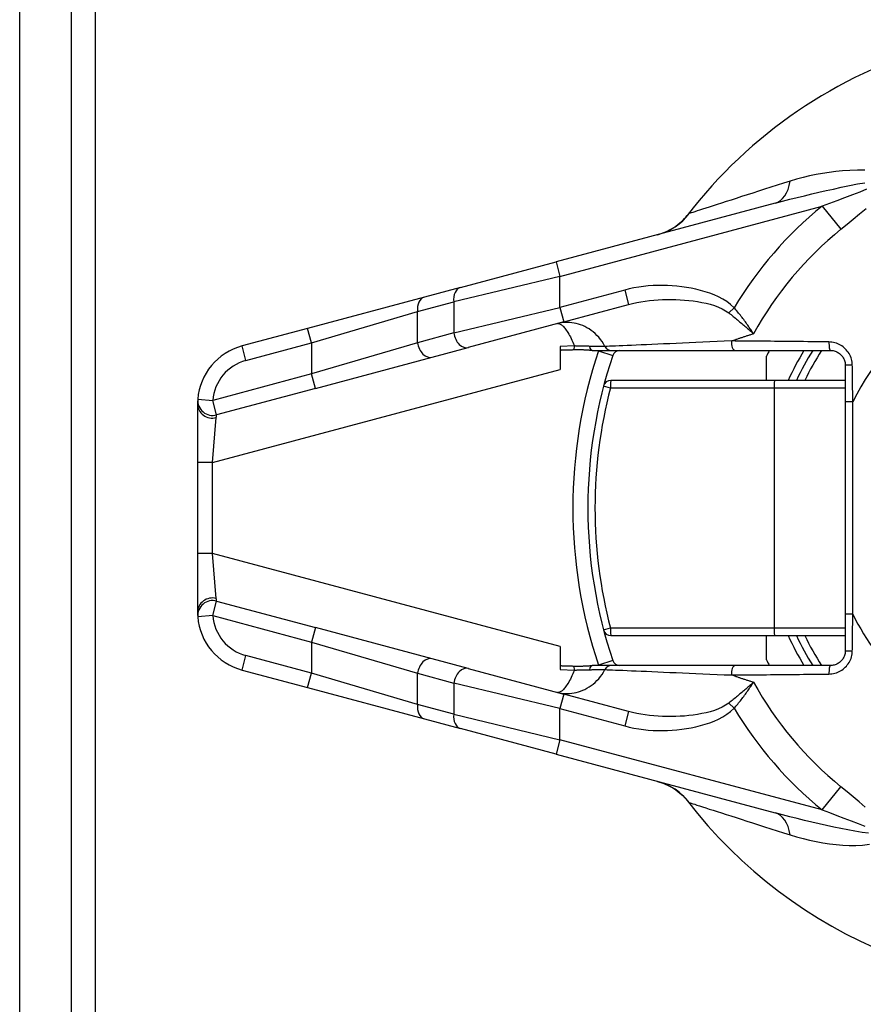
# Model space of a CAD drawing. Header units: inches. Extents: x 0.1 to 100, y -11 to 65.
# Tile 4 of 27: x 4.9 to 6.4, y 33.6 to 35.3. Entities that reach past the tile are written whole.
import ezdxf

# ---------------------------------------------------------------- set-up
doc = ezdxf.new("R2010")
doc.units = ezdxf.units.IN
doc.header["$LTSCALE"] = 6.002907
doc.header["$MEASUREMENT"] = 0
doc.layers.add('Visible Edges(ANSI)', color=7, linetype='Continuous', lineweight=25)
doc.layers.add('Visible Tangent Edges(ANSI)', color=7, linetype='Continuous', lineweight=25)

msp = doc.modelspace()

# ---------------------------------------------------------------- linework, layer by layer
at = {"layer": 'Visible Edges(ANSI)'}
for p, q in [((4.8909, 18.1476), (4.8909, 50.7583)), ((4.9825, 18.1476), (4.9825, 50.7583)), ((6.2259, 34.9917), (5.8387, 34.8879)), ((5.6699, 34.8427), (5.8387, 34.8879)), ((5.6699, 34.8427), (5.6059, 34.8256)), ((5.6059, 34.8256), (5.3996, 34.7703)), ((5.8524, 34.7818), (5.9667, 34.8124)), ((5.8524, 34.7818), (5.6836, 34.7366)), ((5.3996, 34.7703), (5.2839, 34.7393)), ((5.6197, 34.7194), (5.6836, 34.7366)), ((5.8458, 34.7384), (5.8458, 34.6976)), ((5.9023, 34.7315), (5.9365, 34.7315)), ((5.9365, 34.7315), (6.1555, 34.7315)), ((6.1555, 34.7315), (6.3232, 34.7315)), ((5.4133, 34.6641), (5.6197, 34.7194)), ((6.2105, 34.6784), (6.2105, 34.7212)), ((6.3497, 34.7049), (6.3497, 34.6407)), ((6.2248, 34.6784), (5.9355, 34.6784)), ((6.3497, 34.6784), (6.2248, 34.6784)), ((6.3497, 34.6407), (6.3497, 34.2653)), ((5.2052, 34.6368), (5.2052, 34.5331)), ((5.2052, 34.5331), (5.2052, 34.3728)), ((5.2052, 34.3728), (5.2052, 34.2691)), ((6.3497, 34.2653), (6.3497, 34.201)), ((5.6197, 34.1865), (5.4133, 34.2418)), ((5.9355, 34.2275), (6.2248, 34.2275)), ((6.2105, 34.1848), (6.2105, 34.2275)), ((6.2248, 34.2275), (6.3497, 34.2275)), ((5.8458, 34.2083), (5.8458, 34.1675)), ((5.6836, 34.1694), (5.6197, 34.1865)), ((5.6836, 34.1694), (5.8524, 34.1241)), ((5.9365, 34.1745), (5.9023, 34.1745)), ((6.1555, 34.1745), (5.9365, 34.1745)), ((6.3232, 34.1745), (6.1555, 34.1745)), ((5.2839, 34.1666), (5.3996, 34.1356)), ((5.3996, 34.1356), (5.6059, 34.0803)), ((5.9667, 34.0935), (5.8524, 34.1241)), ((5.6059, 34.0803), (5.6699, 34.0632)), ((5.8387, 34.018), (5.6699, 34.0632)), ((5.8387, 34.018), (6.2259, 33.9142))]:
    msp.add_line(p, q, dxfattribs=at)
at = {"layer": 'Visible Edges(ANSI)', "flags": 128}
for points in [[(6.0177, 34.9359), (6.0291, 34.9396), (6.0379, 34.9436), (6.0447, 34.9474), (6.0501, 34.9509), (6.0576, 34.9566), (6.0625, 34.9611), (6.0657, 34.9644), (6.068, 34.9669), (6.0705, 34.97)], [(5.8703, 34.7323), (5.8693, 34.7322), (5.8682, 34.7322), (5.8672, 34.7321), (5.8662, 34.7321), (5.8651, 34.7321), (5.8641, 34.732), (5.8631, 34.732), (5.8621, 34.7319), (5.861, 34.7319), (5.86, 34.7319), (5.859, 34.7318), (5.858, 34.7318), (5.8569, 34.7318), (5.8559, 34.7318), (5.8549, 34.7317), (5.8539, 34.7317), (5.8529, 34.7317), (5.8518, 34.7316), (5.8508, 34.7316), (5.8498, 34.7316), (5.8488, 34.7316), (5.8478, 34.7316), (5.8468, 34.7315), (5.8458, 34.7315)], [(5.9023, 34.7315), (5.9011, 34.7315), (5.8998, 34.7315), (5.8985, 34.7315), (5.8972, 34.7316), (5.8959, 34.7317), (5.8947, 34.7317), (5.8935, 34.7318), (5.8923, 34.7319), (5.891, 34.7319), (5.8897, 34.732), (5.8884, 34.7321), (5.887, 34.7322), (5.8856, 34.7322), (5.8842, 34.7323), (5.8828, 34.7324), (5.8814, 34.7324), (5.88, 34.7324), (5.8786, 34.7324), (5.8772, 34.7324), (5.8758, 34.7324), (5.8744, 34.7324), (5.8731, 34.7324), (5.8717, 34.7323), (5.8703, 34.7323)], [(6.3232, 34.7315), (6.3249, 34.7314), (6.3267, 34.7312), (6.3284, 34.731), (6.3301, 34.7306), (6.3317, 34.7301), (6.3333, 34.7295), (6.3349, 34.7288), (6.3364, 34.728), (6.3379, 34.7271), (6.3393, 34.7261), (6.3406, 34.725), (6.3419, 34.7238), (6.3431, 34.7225), (6.3442, 34.7212), (6.3452, 34.7198), (6.3461, 34.7183), (6.347, 34.7168), (6.3477, 34.7152), (6.3483, 34.7135), (6.3488, 34.7119), (6.3492, 34.7102), (6.3495, 34.7084), (6.3497, 34.7067), (6.3497, 34.7049)], [(5.2055, 34.6451), (5.2055, 34.645), (5.2055, 34.645), (5.2055, 34.6449), (5.2055, 34.6448), (5.2055, 34.6447), (5.2055, 34.6445), (5.2055, 34.6443), (5.2055, 34.6441), (5.2055, 34.6439), (5.2054, 34.6436), (5.2054, 34.6433), (5.2054, 34.643), (5.2054, 34.6426), (5.2054, 34.6422), (5.2053, 34.6418), (5.2053, 34.6413), (5.2053, 34.6409), (5.2053, 34.6403), (5.2053, 34.6398), (5.2052, 34.6393), (5.2052, 34.6387), (5.2052, 34.6381), (5.2052, 34.6374), (5.2052, 34.6368)], [(5.2052, 34.2691), (5.2052, 34.2685), (5.2052, 34.2678), (5.2052, 34.2672), (5.2052, 34.2667), (5.2053, 34.2661), (5.2053, 34.2656), (5.2053, 34.2651), (5.2053, 34.2646), (5.2053, 34.2642), (5.2053, 34.2637), (5.2054, 34.2633), (5.2054, 34.263), (5.2054, 34.2626), (5.2054, 34.2623), (5.2054, 34.2621), (5.2055, 34.2618), (5.2055, 34.2616), (5.2055, 34.2614), (5.2055, 34.2612), (5.2055, 34.2611), (5.2055, 34.261), (5.2055, 34.2609), (5.2055, 34.2609), (5.2055, 34.2609)], [(6.3497, 34.201), (6.3497, 34.1992), (6.3495, 34.1975), (6.3492, 34.1958), (6.3488, 34.194), (6.3483, 34.1924), (6.3477, 34.1907), (6.347, 34.1892), (6.3461, 34.1876), (6.3452, 34.1861), (6.3442, 34.1847), (6.3431, 34.1834), (6.3419, 34.1821), (6.3406, 34.181), (6.3393, 34.1799), (6.3379, 34.1789), (6.3364, 34.178), (6.3349, 34.1772), (6.3333, 34.1765), (6.3317, 34.1759), (6.33, 34.1754), (6.3284, 34.175), (6.3267, 34.1747), (6.3249, 34.1745), (6.3232, 34.1745)], [(5.8458, 34.1744), (5.8468, 34.1744), (5.8478, 34.1744), (5.8488, 34.1743), (5.8498, 34.1743), (5.8508, 34.1743), (5.8518, 34.1743), (5.8528, 34.1742), (5.8538, 34.1742), (5.8548, 34.1742), (5.8559, 34.1742), (5.8569, 34.1741), (5.8579, 34.1741), (5.8589, 34.1741), (5.86, 34.174), (5.861, 34.174), (5.862, 34.174), (5.863, 34.1739), (5.8641, 34.1739), (5.8651, 34.1739), (5.8661, 34.1738), (5.8672, 34.1738), (5.8682, 34.1737), (5.8692, 34.1737), (5.8703, 34.1736)], [(5.8703, 34.1736), (5.8717, 34.1736), (5.8731, 34.1735), (5.8745, 34.1735), (5.8759, 34.1735), (5.8773, 34.1735), (5.8788, 34.1735), (5.8802, 34.1735), (5.8816, 34.1735), (5.883, 34.1736), (5.8844, 34.1736), (5.8858, 34.1737), (5.8872, 34.1738), (5.8885, 34.1738), (5.8898, 34.1739), (5.8911, 34.174), (5.8924, 34.1741), (5.8937, 34.1741), (5.8949, 34.1742), (5.8962, 34.1743), (5.8974, 34.1743), (5.8987, 34.1744), (5.8999, 34.1744), (5.9011, 34.1744), (5.9023, 34.1745)], [(6.0177, 33.97), (6.0291, 33.9663), (6.0379, 33.9623), (6.0447, 33.9585), (6.0501, 33.9551), (6.0576, 33.9493), (6.0625, 33.9449), (6.0657, 33.9415), (6.068, 33.939), (6.0705, 33.9359)]]:
    msp.add_lwpolyline(points, dxfattribs=at)
at = {"layer": 'Visible Edges(ANSI)'}
for centre, radius, start, end in [((6.7436, 34.453), 0.8488, 106.1276, 142.4685), ((5.3113, 34.6368), 0.1061, 105, 175.5288), ((5.9513, 34.7182), 0.0133, 90, 161.4906), ((6.7436, 34.453), 0.5968, 152.1819, 153.2951), ((6.7436, 34.453), 0.5305, 148.3318, 154.8493), ((6.7436, 34.453), 0.8488, 161.4906, 198.5094), ((5.9355, 34.6652), 0.0133, 90, 165.2875), ((5.3113, 34.2691), 0.1061, 184.4712, 255), ((5.9355, 34.2408), 0.0133, 194.7125, 270), ((6.7436, 34.453), 0.5305, 205.1507, 211.6682), ((5.9513, 34.1877), 0.0133, 198.5094, 270), ((6.7436, 34.453), 0.5968, 206.7049, 207.8181), ((6.7436, 34.453), 0.8488, 217.5315, 339.6397)]:
    msp.add_arc(centre, radius, start, end, dxfattribs=at)
at = {"layer": 'Visible Tangent Edges(ANSI)'}
for p, q in [((5.0243, 50.7583), (5.0243, 18.1476)), ((5.8456, 34.8623), (6.3087, 34.9864)), ((6.3087, 34.9864), (6.3421, 34.9455)), ((5.8387, 34.8879), (5.8456, 34.8623)), ((5.8456, 34.8623), (5.658, 34.8171)), ((5.8456, 34.8074), (5.8456, 34.8623)), ((5.9599, 34.838), (5.8456, 34.8074)), ((5.9599, 34.838), (5.9667, 34.8124)), ((5.594, 34.8), (5.658, 34.8171)), ((5.658, 34.8171), (5.658, 34.7622)), ((5.4065, 34.7447), (5.594, 34.8)), ((5.594, 34.745), (5.594, 34.8)), ((5.658, 34.7622), (5.8456, 34.8074)), ((5.8456, 34.8074), (5.8524, 34.7818)), ((6.1533, 34.8068), (6.1439, 34.7976)), ((5.4065, 34.7447), (5.3996, 34.7703)), ((5.658, 34.7622), (5.594, 34.745)), ((5.2907, 34.7137), (5.4065, 34.7447)), ((5.594, 34.745), (5.4065, 34.6898)), ((5.4065, 34.7447), (5.4065, 34.6898)), ((6.1488, 34.7481), (6.1564, 34.7505)), ((5.2907, 34.7137), (5.2839, 34.7393)), ((5.8712, 34.7393), (5.8458, 34.7384)), ((5.9136, 34.7308), (5.9388, 34.7224)), ((5.2317, 34.5331), (5.8458, 34.6976)), ((5.4065, 34.6898), (5.232, 34.643)), ((5.4133, 34.6641), (5.4065, 34.6898)), ((5.4133, 34.6641), (5.2389, 34.6174)), ((5.9348, 34.6652), (6.2241, 34.6652)), ((6.2241, 34.6652), (6.3497, 34.6652)), ((6.2241, 34.6652), (6.2241, 34.2408)), ((5.2055, 34.6451), (5.232, 34.643)), ((5.2389, 34.6174), (5.232, 34.643)), ((6.363, 34.6407), (6.3497, 34.6407)), ((6.363, 34.2653), (6.363, 34.6407)), ((5.2317, 34.5331), (5.2382, 34.6126)), ((5.2317, 34.5331), (5.2052, 34.5331)), ((5.2317, 34.3728), (5.2317, 34.5331)), ((5.2317, 34.3728), (5.2052, 34.3728)), ((5.8458, 34.2083), (5.2317, 34.3728)), ((5.2382, 34.2933), (5.2317, 34.3728)), ((5.232, 34.2629), (5.2389, 34.2885)), ((5.2389, 34.2885), (5.4133, 34.2418)), ((5.232, 34.2629), (5.2055, 34.2609)), ((5.232, 34.2629), (5.4065, 34.2162)), ((6.363, 34.2653), (6.3497, 34.2653)), ((5.4133, 34.2418), (5.4065, 34.2162)), ((6.2241, 34.2408), (5.9348, 34.2408)), ((6.3497, 34.2408), (6.2241, 34.2408)), ((5.4065, 34.2162), (5.594, 34.1609)), ((5.4065, 34.2162), (5.4065, 34.1612)), ((5.2839, 34.1666), (5.2907, 34.1923)), ((5.4065, 34.1612), (5.2907, 34.1923)), ((5.9388, 34.1835), (5.9136, 34.1751)), ((5.3996, 34.1356), (5.4065, 34.1612)), ((5.594, 34.106), (5.4065, 34.1612)), ((5.594, 34.1609), (5.658, 34.1437)), ((5.594, 34.106), (5.594, 34.1609)), ((5.8458, 34.1675), (5.8712, 34.1666)), ((6.1564, 34.1554), (6.1488, 34.1579)), ((5.8456, 34.0985), (5.658, 34.1437)), ((5.658, 34.1437), (5.658, 34.0888)), ((5.8524, 34.1241), (5.8456, 34.0985)), ((5.658, 34.0888), (5.594, 34.106)), ((6.1439, 34.1083), (6.1533, 34.0991)), ((5.658, 34.0888), (5.8456, 34.0436)), ((5.8456, 34.0985), (5.9599, 34.0679)), ((5.8456, 34.0436), (5.8456, 34.0985)), ((5.9667, 34.0935), (5.9599, 34.0679)), ((5.8456, 34.0436), (5.8387, 34.018)), ((6.3087, 33.9195), (5.8456, 34.0436)), ((6.3087, 33.9195), (6.3421, 33.9604))]:
    msp.add_line(p, q, dxfattribs=at)
at = {"layer": 'Visible Tangent Edges(ANSI)', "flags": 128}
for points in [[(6.3843, 35.0501), (6.371, 35.0501), (6.3575, 35.0494), (6.3447, 35.0485), (6.333, 35.0474), (6.3213, 35.046), (6.3096, 35.0443), (6.298, 35.0422), (6.2865, 35.0398), (6.2751, 35.037), (6.2637, 35.034), (6.2525, 35.0306)], [(6.2525, 35.0306), (6.2408, 35.0269), (6.2294, 35.0233), (6.2182, 35.0197), (6.2072, 35.0162), (6.1965, 35.0128), (6.1861, 35.0095), (6.1761, 35.0063), (6.1663, 35.0031), (6.157, 35.0001), (6.148, 34.9972), (6.1394, 34.9945), (6.1312, 34.9918), (6.1234, 34.9893), (6.1162, 34.987), (6.1094, 34.9848), (6.1032, 34.9828), (6.0975, 34.981), (6.0923, 34.9793), (6.0877, 34.9778), (6.0837, 34.9765), (6.0803, 34.9754), (6.0775, 34.9746), (6.0754, 34.9739), (6.0739, 34.9734)], [(6.2259, 34.9917), (6.2387, 34.9951), (6.2516, 34.9984), (6.2645, 35.0017), (6.2774, 35.0048), (6.2903, 35.0079), (6.3032, 35.0109), (6.316, 35.0138), (6.3288, 35.0166), (6.3427, 35.0196), (6.3572, 35.0227), (6.3714, 35.0255), (6.3843, 35.0277)], [(6.3871, 35.0161), (6.3754, 35.0113), (6.3622, 35.0062), (6.3483, 35.001), (6.3347, 34.996), (6.3217, 34.9912), (6.3087, 34.9864)], [(6.0739, 34.9734), (6.0738, 34.9734), (6.0737, 34.9733), (6.0736, 34.9733), (6.0735, 34.9732), (6.0734, 34.9731), (6.0733, 34.973), (6.0732, 34.973), (6.0731, 34.9729), (6.0729, 34.9727), (6.0728, 34.9726), (6.0727, 34.9725), (6.0725, 34.9724), (6.0724, 34.9722), (6.0722, 34.9721), (6.0721, 34.9719), (6.0719, 34.9717), (6.0718, 34.9715), (6.0716, 34.9714), (6.0714, 34.9712), (6.0713, 34.971), (6.0711, 34.9707), (6.0709, 34.9705), (6.0707, 34.9703), (6.0705, 34.97)], [(6.3421, 34.9455), (6.3529, 34.9544), (6.3637, 34.9634), (6.3751, 34.9726), (6.3867, 34.9821)], [(6.1533, 34.8068), (6.1471, 34.8125), (6.1404, 34.8176), (6.1333, 34.822), (6.1259, 34.826), (6.1181, 34.8294), (6.1102, 34.8325), (6.1021, 34.8351), (6.0939, 34.8375), (6.0857, 34.8395), (6.0774, 34.8413), (6.0691, 34.8428), (6.0607, 34.844), (6.0523, 34.845), (6.0439, 34.8457), (6.0354, 34.8461), (6.027, 34.8463), (6.0185, 34.8462), (6.01, 34.8459), (6.0015, 34.8453), (5.9931, 34.8444), (5.9847, 34.8432), (5.9763, 34.8418), (5.9681, 34.8401), (5.9599, 34.838)], [(5.9667, 34.8124), (5.974, 34.8142), (5.9813, 34.8158), (5.9887, 34.8172), (5.9962, 34.8184), (6.0038, 34.8194), (6.0114, 34.8202), (6.0191, 34.8208), (6.0268, 34.8212), (6.0345, 34.8215), (6.0423, 34.8215), (6.05, 34.8214), (6.0577, 34.821), (6.0655, 34.8205), (6.0732, 34.8198), (6.0809, 34.8188), (6.0885, 34.8177), (6.0962, 34.8163), (6.1038, 34.8147), (6.1112, 34.8129), (6.1185, 34.8107), (6.1255, 34.8081), (6.1321, 34.8051), (6.1383, 34.8016), (6.1439, 34.7976)], [(6.1439, 34.7976), (6.1459, 34.7961), (6.1478, 34.7946), (6.1497, 34.793), (6.1517, 34.7915), (6.1536, 34.7899), (6.1555, 34.7884), (6.1574, 34.7868), (6.1593, 34.7852), (6.1611, 34.7837), (6.163, 34.7821), (6.1648, 34.7806), (6.1667, 34.779), (6.1685, 34.7774), (6.1703, 34.7759), (6.1721, 34.7743), (6.1739, 34.7728), (6.1757, 34.7713), (6.1774, 34.7697), (6.1792, 34.7682), (6.1809, 34.7667), (6.1826, 34.7652), (6.1843, 34.7637), (6.186, 34.7622), (6.1877, 34.7608)], [(6.1877, 34.7608), (6.1864, 34.7627), (6.1852, 34.7645), (6.1839, 34.7664), (6.1826, 34.7683), (6.1813, 34.7703), (6.18, 34.7722), (6.1786, 34.7741), (6.1773, 34.7761), (6.1759, 34.778), (6.1745, 34.78), (6.1731, 34.7819), (6.1717, 34.7838), (6.1702, 34.7858), (6.1688, 34.7877), (6.1673, 34.7897), (6.1658, 34.7916), (6.1643, 34.7935), (6.1628, 34.7955), (6.1612, 34.7974), (6.1597, 34.7993), (6.1581, 34.8012), (6.1565, 34.8031), (6.1549, 34.805), (6.1533, 34.8068)], [(5.9251, 34.7384), (5.9227, 34.7428), (5.92, 34.7469), (5.9171, 34.7509), (5.914, 34.7546), (5.9108, 34.758), (5.9075, 34.7612), (5.9041, 34.7641), (5.9006, 34.7668), (5.897, 34.7693), (5.8933, 34.7715), (5.8896, 34.7734), (5.8858, 34.7752), (5.882, 34.7767), (5.8782, 34.7779), (5.8744, 34.779), (5.8706, 34.7798), (5.8668, 34.7804), (5.863, 34.7807), (5.8592, 34.7809), (5.8555, 34.7809), (5.8517, 34.7806), (5.8481, 34.7802), (5.8444, 34.7795), (5.8409, 34.7787)], [(5.8409, 34.7787), (5.8418, 34.7788), (5.8427, 34.7789), (5.8437, 34.7787), (5.8447, 34.7784), (5.8458, 34.778), (5.8469, 34.7774), (5.848, 34.7766), (5.8492, 34.7757), (5.8504, 34.7747), (5.8516, 34.7735), (5.8528, 34.7721), (5.8541, 34.7706), (5.8555, 34.7689), (5.8568, 34.767), (5.8582, 34.765), (5.8596, 34.7628), (5.861, 34.7604), (5.8624, 34.7579), (5.8639, 34.7552), (5.8653, 34.7524), (5.8668, 34.7494), (5.8682, 34.7462), (5.8697, 34.7428), (5.8712, 34.7393)], [(6.1488, 34.7481), (6.1359, 34.7475), (6.1232, 34.747), (6.1106, 34.7464), (6.0981, 34.7459), (6.0859, 34.7453), (6.0739, 34.7448), (6.0621, 34.7443), (6.0506, 34.7438), (6.0395, 34.7433), (6.0287, 34.7428), (6.0182, 34.7424), (6.0081, 34.742), (5.9984, 34.7415), (5.9892, 34.7411), (5.9803, 34.7408), (5.972, 34.7404), (5.9641, 34.7401), (5.9568, 34.7398), (5.95, 34.7395), (5.9438, 34.7392), (5.9382, 34.739), (5.9332, 34.7388), (5.9288, 34.7386), (5.9251, 34.7384)], [(6.3209, 34.7463), (6.3134, 34.7464), (6.3059, 34.7465), (6.2984, 34.7466), (6.2909, 34.7467), (6.2834, 34.7468), (6.276, 34.7469), (6.2686, 34.7469), (6.2612, 34.747), (6.2538, 34.7471), (6.2464, 34.7472), (6.2391, 34.7472), (6.2319, 34.7473), (6.2246, 34.7474), (6.2175, 34.7475), (6.2103, 34.7475), (6.2033, 34.7476), (6.1962, 34.7477), (6.1893, 34.7477), (6.1823, 34.7478), (6.1755, 34.7478), (6.1687, 34.7479), (6.162, 34.7479), (6.1554, 34.748), (6.1488, 34.7481)], [(6.1877, 34.7608), (6.1863, 34.7603), (6.185, 34.7599), (6.1837, 34.7595), (6.1824, 34.759), (6.1811, 34.7586), (6.1798, 34.7582), (6.1784, 34.7578), (6.1771, 34.7573), (6.1758, 34.7569), (6.1745, 34.7565), (6.1732, 34.756), (6.1719, 34.7556), (6.1706, 34.7552), (6.1693, 34.7548), (6.168, 34.7543), (6.1667, 34.7539), (6.1654, 34.7535), (6.1641, 34.7531), (6.1628, 34.7526), (6.1616, 34.7522), (6.1603, 34.7518), (6.159, 34.7514), (6.1577, 34.751), (6.1564, 34.7505)], [(6.3621, 34.7055), (6.362, 34.7082), (6.3617, 34.7108), (6.3612, 34.7134), (6.3606, 34.716), (6.3598, 34.7186), (6.3588, 34.7211), (6.3576, 34.7235), (6.3563, 34.7259), (6.3549, 34.7281), (6.3533, 34.7303), (6.3515, 34.7324), (6.3497, 34.7343), (6.3477, 34.7361), (6.3457, 34.7378), (6.3435, 34.7393), (6.3412, 34.7407), (6.3389, 34.742), (6.3364, 34.7431), (6.334, 34.7441), (6.3314, 34.7448), (6.3288, 34.7455), (6.3262, 34.7459), (6.3236, 34.7462), (6.3209, 34.7463)], [(5.8977, 34.7386), (5.8967, 34.7387), (5.8956, 34.7387), (5.8946, 34.7387), (5.8935, 34.7387), (5.8924, 34.7387), (5.8913, 34.7388), (5.8902, 34.7388), (5.8891, 34.7388), (5.888, 34.7388), (5.8869, 34.7389), (5.8858, 34.7389), (5.8847, 34.7389), (5.8836, 34.7389), (5.8825, 34.739), (5.8813, 34.739), (5.8802, 34.739), (5.8791, 34.7391), (5.8779, 34.7391), (5.8768, 34.7391), (5.8757, 34.7392), (5.8746, 34.7392), (5.8734, 34.7392), (5.8723, 34.7393), (5.8712, 34.7393)], [(5.9251, 34.7384), (5.9247, 34.7384), (5.9242, 34.7384), (5.9236, 34.7384), (5.923, 34.7384), (5.9223, 34.7384), (5.9215, 34.7384), (5.9206, 34.7384), (5.9197, 34.7384), (5.9187, 34.7384), (5.9177, 34.7384), (5.9166, 34.7384), (5.9154, 34.7384), (5.9142, 34.7384), (5.9129, 34.7384), (5.9116, 34.7384), (5.9102, 34.7385), (5.9088, 34.7385), (5.9073, 34.7385), (5.9058, 34.7385), (5.9043, 34.7385), (5.9027, 34.7386), (5.901, 34.7386), (5.8994, 34.7386), (5.8977, 34.7386)], [(6.363, 34.6407), (6.363, 34.6434), (6.3629, 34.6461), (6.3629, 34.6488), (6.3629, 34.6514), (6.3628, 34.6541), (6.3628, 34.6568), (6.3628, 34.6595), (6.3627, 34.6622), (6.3627, 34.6649), (6.3627, 34.6676), (6.3626, 34.6704), (6.3626, 34.6731), (6.3625, 34.6758), (6.3625, 34.6785), (6.3625, 34.6812), (6.3624, 34.6839), (6.3624, 34.6866), (6.3624, 34.6893), (6.3623, 34.692), (6.3623, 34.6947), (6.3623, 34.6974), (6.3622, 34.7001), (6.3622, 34.7028), (6.3621, 34.7055)], [(5.2382, 34.6126), (5.2383, 34.613), (5.2383, 34.6133), (5.2383, 34.6137), (5.2384, 34.614), (5.2384, 34.6143), (5.2384, 34.6146), (5.2385, 34.6149), (5.2385, 34.6152), (5.2385, 34.6155), (5.2386, 34.6157), (5.2386, 34.6159), (5.2386, 34.6161), (5.2387, 34.6163), (5.2387, 34.6165), (5.2387, 34.6167), (5.2387, 34.6168), (5.2388, 34.617), (5.2388, 34.6171), (5.2388, 34.6172), (5.2388, 34.6172), (5.2388, 34.6173), (5.2388, 34.6173), (5.2388, 34.6174), (5.2389, 34.6174)], [(5.2389, 34.2885), (5.2388, 34.2886), (5.2388, 34.2886), (5.2388, 34.2886), (5.2388, 34.2887), (5.2388, 34.2888), (5.2388, 34.2889), (5.2388, 34.289), (5.2387, 34.2891), (5.2387, 34.2892), (5.2387, 34.2894), (5.2387, 34.2896), (5.2386, 34.2898), (5.2386, 34.29), (5.2386, 34.2902), (5.2385, 34.2905), (5.2385, 34.2907), (5.2385, 34.291), (5.2384, 34.2913), (5.2384, 34.2916), (5.2384, 34.2919), (5.2383, 34.2922), (5.2383, 34.2926), (5.2383, 34.2929), (5.2382, 34.2933)], [(6.3621, 34.2004), (6.3622, 34.2031), (6.3622, 34.2058), (6.3623, 34.2085), (6.3623, 34.2112), (6.3623, 34.2139), (6.3624, 34.2166), (6.3624, 34.2193), (6.3624, 34.2221), (6.3625, 34.2248), (6.3625, 34.2275), (6.3625, 34.2302), (6.3626, 34.2329), (6.3626, 34.2356), (6.3627, 34.2383), (6.3627, 34.241), (6.3627, 34.2437), (6.3628, 34.2464), (6.3628, 34.2491), (6.3628, 34.2518), (6.3629, 34.2545), (6.3629, 34.2572), (6.3629, 34.2599), (6.363, 34.2626), (6.363, 34.2653)], [(6.3209, 34.1596), (6.3235, 34.1597), (6.3262, 34.16), (6.3288, 34.1605), (6.3314, 34.1611), (6.3339, 34.1619), (6.3364, 34.1628), (6.3389, 34.1639), (6.3412, 34.1652), (6.3435, 34.1666), (6.3457, 34.1681), (6.3477, 34.1698), (6.3497, 34.1716), (6.3516, 34.1736), (6.3533, 34.1756), (6.3549, 34.1778), (6.3563, 34.18), (6.3576, 34.1824), (6.3588, 34.1848), (6.3598, 34.1873), (6.3606, 34.1899), (6.3612, 34.1925), (6.3617, 34.1951), (6.362, 34.1978), (6.3621, 34.2004)], [(5.8409, 34.1272), (5.8444, 34.1264), (5.8481, 34.1257), (5.8517, 34.1253), (5.8555, 34.125), (5.8592, 34.125), (5.863, 34.1252), (5.8668, 34.1256), (5.8706, 34.1261), (5.8744, 34.127), (5.8782, 34.128), (5.882, 34.1293), (5.8858, 34.1308), (5.8896, 34.1325), (5.8933, 34.1344), (5.897, 34.1367), (5.9006, 34.1391), (5.9041, 34.1418), (5.9075, 34.1447), (5.9108, 34.1479), (5.914, 34.1514), (5.9171, 34.1551), (5.92, 34.159), (5.9227, 34.1631), (5.9251, 34.1675)], [(5.8712, 34.1666), (5.8697, 34.1631), (5.8682, 34.1597), (5.8668, 34.1566), (5.8653, 34.1535), (5.8639, 34.1507), (5.8624, 34.148), (5.861, 34.1455), (5.8596, 34.1431), (5.8582, 34.141), (5.8568, 34.1389), (5.8555, 34.1371), (5.8541, 34.1354), (5.8528, 34.1338), (5.8516, 34.1325), (5.8504, 34.1312), (5.8492, 34.1302), (5.848, 34.1293), (5.8469, 34.1285), (5.8458, 34.1279), (5.8447, 34.1275), (5.8437, 34.1272), (5.8427, 34.1271), (5.8418, 34.1271), (5.8409, 34.1272)], [(5.8712, 34.1666), (5.8723, 34.1667), (5.8734, 34.1667), (5.8746, 34.1667), (5.8757, 34.1668), (5.8768, 34.1668), (5.8779, 34.1668), (5.8791, 34.1669), (5.8802, 34.1669), (5.8813, 34.1669), (5.8825, 34.1669), (5.8836, 34.167), (5.8847, 34.167), (5.8858, 34.167), (5.8869, 34.1671), (5.888, 34.1671), (5.8891, 34.1671), (5.8902, 34.1671), (5.8913, 34.1671), (5.8924, 34.1672), (5.8935, 34.1672), (5.8946, 34.1672), (5.8956, 34.1672), (5.8967, 34.1673), (5.8977, 34.1673)], [(5.8977, 34.1673), (5.8994, 34.1673), (5.901, 34.1673), (5.9027, 34.1674), (5.9043, 34.1674), (5.9058, 34.1674), (5.9073, 34.1674), (5.9088, 34.1674), (5.9102, 34.1675), (5.9116, 34.1675), (5.9129, 34.1675), (5.9142, 34.1675), (5.9154, 34.1675), (5.9166, 34.1675), (5.9177, 34.1675), (5.9187, 34.1675), (5.9197, 34.1675), (5.9206, 34.1675), (5.9215, 34.1675), (5.9223, 34.1675), (5.923, 34.1675), (5.9236, 34.1675), (5.9242, 34.1675), (5.9247, 34.1675), (5.9251, 34.1675)], [(5.9251, 34.1675), (5.9288, 34.1673), (5.9332, 34.1672), (5.9382, 34.167), (5.9438, 34.1667), (5.95, 34.1665), (5.9568, 34.1662), (5.9641, 34.1659), (5.972, 34.1655), (5.9803, 34.1652), (5.9891, 34.1648), (5.9984, 34.1644), (6.0081, 34.164), (6.0182, 34.1635), (6.0286, 34.1631), (6.0395, 34.1626), (6.0506, 34.1621), (6.0621, 34.1616), (6.0739, 34.1611), (6.0859, 34.1606), (6.0981, 34.1601), (6.1106, 34.1595), (6.1232, 34.159), (6.1359, 34.1584), (6.1488, 34.1579)], [(6.1488, 34.1579), (6.1554, 34.1579), (6.162, 34.158), (6.1687, 34.158), (6.1755, 34.1581), (6.1823, 34.1581), (6.1893, 34.1582), (6.1962, 34.1583), (6.2033, 34.1583), (6.2103, 34.1584), (6.2175, 34.1585), (6.2246, 34.1585), (6.2319, 34.1586), (6.2391, 34.1587), (6.2464, 34.1588), (6.2538, 34.1588), (6.2612, 34.1589), (6.2686, 34.159), (6.276, 34.1591), (6.2834, 34.1591), (6.2909, 34.1592), (6.2984, 34.1593), (6.3059, 34.1594), (6.3134, 34.1595), (6.3209, 34.1596)], [(6.1564, 34.1554), (6.1577, 34.155), (6.159, 34.1545), (6.1603, 34.1541), (6.1616, 34.1537), (6.1628, 34.1533), (6.1641, 34.1529), (6.1654, 34.1524), (6.1667, 34.152), (6.168, 34.1516), (6.1693, 34.1512), (6.1706, 34.1507), (6.1719, 34.1503), (6.1732, 34.1499), (6.1745, 34.1495), (6.1758, 34.149), (6.1771, 34.1486), (6.1784, 34.1482), (6.1798, 34.1477), (6.1811, 34.1473), (6.1824, 34.1469), (6.1837, 34.1464), (6.185, 34.146), (6.1863, 34.1456), (6.1877, 34.1451)], [(6.1877, 34.1451), (6.186, 34.1437), (6.1843, 34.1422), (6.1826, 34.1407), (6.1809, 34.1392), (6.1792, 34.1377), (6.1774, 34.1362), (6.1757, 34.1346), (6.1739, 34.1331), (6.1721, 34.1316), (6.1703, 34.13), (6.1685, 34.1285), (6.1667, 34.1269), (6.1648, 34.1254), (6.163, 34.1238), (6.1611, 34.1222), (6.1593, 34.1207), (6.1574, 34.1191), (6.1555, 34.1176), (6.1536, 34.116), (6.1517, 34.1144), (6.1497, 34.1129), (6.1478, 34.1114), (6.1459, 34.1098), (6.1439, 34.1083)], [(6.1533, 34.0991), (6.1549, 34.1009), (6.1565, 34.1028), (6.1581, 34.1047), (6.1597, 34.1066), (6.1612, 34.1085), (6.1628, 34.1104), (6.1643, 34.1124), (6.1658, 34.1143), (6.1673, 34.1163), (6.1688, 34.1182), (6.1702, 34.1201), (6.1717, 34.1221), (6.1731, 34.124), (6.1745, 34.126), (6.1759, 34.1279), (6.1773, 34.1299), (6.1786, 34.1318), (6.18, 34.1337), (6.1813, 34.1357), (6.1826, 34.1376), (6.1839, 34.1395), (6.1852, 34.1414), (6.1864, 34.1433), (6.1877, 34.1451)], [(6.1439, 34.1083), (6.1383, 34.1043), (6.1321, 34.1009), (6.1255, 34.0979), (6.1185, 34.0953), (6.1112, 34.0931), (6.1038, 34.0912), (6.0962, 34.0896), (6.0885, 34.0882), (6.0809, 34.0871), (6.0732, 34.0862), (6.0655, 34.0854), (6.0577, 34.0849), (6.05, 34.0846), (6.0423, 34.0844), (6.0345, 34.0845), (6.0268, 34.0847), (6.0191, 34.0851), (6.0114, 34.0857), (6.0038, 34.0865), (5.9962, 34.0875), (5.9887, 34.0887), (5.9813, 34.0901), (5.974, 34.0917), (5.9667, 34.0935)], [(5.9599, 34.0679), (5.9681, 34.0659), (5.9763, 34.0641), (5.9847, 34.0627), (5.9931, 34.0615), (6.0015, 34.0606), (6.01, 34.06), (6.0185, 34.0597), (6.027, 34.0596), (6.0354, 34.0598), (6.0439, 34.0602), (6.0523, 34.0609), (6.0607, 34.0619), (6.0691, 34.0631), (6.0774, 34.0646), (6.0857, 34.0664), (6.0939, 34.0685), (6.1021, 34.0708), (6.1102, 34.0735), (6.1181, 34.0765), (6.1259, 34.08), (6.1333, 34.0839), (6.1404, 34.0884), (6.1471, 34.0934), (6.1533, 34.0991)], [(6.3847, 33.9242), (6.3741, 33.9335), (6.3636, 33.9426), (6.3529, 33.9515), (6.3421, 33.9604)], [(6.0705, 33.9359), (6.0707, 33.9356), (6.0709, 33.9354), (6.0711, 33.9352), (6.0713, 33.935), (6.0714, 33.9348), (6.0716, 33.9346), (6.0718, 33.9344), (6.0719, 33.9342), (6.0721, 33.934), (6.0722, 33.9339), (6.0724, 33.9337), (6.0725, 33.9336), (6.0727, 33.9334), (6.0728, 33.9333), (6.0729, 33.9332), (6.0731, 33.9331), (6.0732, 33.933), (6.0733, 33.9329), (6.0734, 33.9328), (6.0735, 33.9327), (6.0736, 33.9327), (6.0737, 33.9326), (6.0738, 33.9326), (6.0739, 33.9325)], [(6.0739, 33.9325), (6.0754, 33.9321), (6.0775, 33.9314), (6.0803, 33.9305), (6.0837, 33.9294), (6.0876, 33.9281), (6.0922, 33.9266), (6.0973, 33.925), (6.103, 33.9232), (6.1092, 33.9211), (6.116, 33.919), (6.1232, 33.9166), (6.1309, 33.9142), (6.139, 33.9116), (6.1476, 33.9088), (6.1566, 33.9059), (6.166, 33.9029), (6.1757, 33.8998), (6.1858, 33.8965), (6.1963, 33.8932), (6.207, 33.8898), (6.2181, 33.8862), (6.2293, 33.8827), (6.2408, 33.879), (6.2525, 33.8753)], [(6.3909, 33.8782), (6.3793, 33.8797), (6.3667, 33.8818), (6.3544, 33.8841), (6.3419, 33.8866), (6.3292, 33.8892), (6.3164, 33.892), (6.3035, 33.8949), (6.2906, 33.8979), (6.2776, 33.901), (6.2646, 33.9042), (6.2517, 33.9075), (6.2387, 33.9108), (6.2259, 33.9142)], [(6.3087, 33.9195), (6.3217, 33.9147), (6.3346, 33.9099), (6.3473, 33.9051), (6.36, 33.9003), (6.3726, 33.8954), (6.3843, 33.8906)], [(6.2525, 33.8753), (6.2637, 33.8719), (6.2751, 33.8689), (6.2866, 33.8661), (6.2982, 33.8637), (6.3098, 33.8616), (6.3216, 33.8598), (6.3333, 33.8584), (6.3451, 33.8574), (6.3568, 33.8568), (6.3685, 33.8568), (6.3802, 33.8573), (6.3923, 33.859)]]:
    msp.add_lwpolyline(points, dxfattribs=at)
at = {"layer": 'Visible Tangent Edges(ANSI)'}
for centre, radius, start, end in [((6.7436, 34.453), 0.6883, 129.1871, 149.0598), ((6.7436, 34.453), 0.6355, 129.1871, 151.0288), ((6.7436, 34.453), 0.4244, 26.0058, 153.7503), ((6.7436, 34.453), 0.8753, 161.4906, 198.5094), ((5.9513, 34.7182), 0.0398, 160.5288, 161.4906), ((6.7436, 34.453), 0.5437, 149.1898, 155.5037), ((6.7436, 34.453), 0.5172, 147.421, 154.1576), ((5.3113, 34.6368), 0.0796, 105, 175.5288), ((6.7429, 34.453), 0.8355, 165.2875, 194.7125), ((5.232, 34.643), 0.0265, 175.5288, 285), ((5.232, 34.2629), 0.0265, 75, 184.4712), ((5.3113, 34.2691), 0.0796, 184.4712, 255), ((6.7436, 34.453), 0.4244, 206.2497, 227.5458), ((6.7436, 34.453), 0.5437, 204.4963, 210.8102), ((6.7436, 34.453), 0.5172, 205.8424, 212.579), ((5.9513, 34.1877), 0.0398, 198.5094, 199.4712), ((6.7436, 34.453), 0.6355, 208.9712, 230.8129), ((6.7436, 34.453), 0.6883, 210.9402, 230.8129)]:
    msp.add_arc(centre, radius, start, end, dxfattribs=at)
for centre, major_axis, ratio, start_param, end_param in [((6.1985, 35.0942), (0.0275, -0.1025), 0.479095, 0, 0.780301), ((5.9903, 35.0384), (0.0275, -0.1025), 0.996014, 0, 0.650315), ((5.6768, 34.8171), (-0.0069, 0.0256), 0.694747, 0, 1.386746), ((5.6128, 34.8), (-0.0069, 0.0256), 0.694747, 0, 1.386746), ((5.6768, 34.7622), (0.0069, -0.0256), 0.694747, 4.528339, 6.283185), ((5.6128, 34.745), (0.0069, -0.0256), 0.694747, 4.528339, 6.283185), ((6.1555, 34.7447), (0, -0.0133), 0.522562, 4.458739, 6.283185), ((6.3232, 34.7447), (0, -0.0133), 0.175836, 4.590958, 6.283185), ((5.8697, 34.7447), (0, -0.0133), 0.120075, 0.351381, 1.149502), ((5.9023, 34.7447), (0, -0.0133), 0.39505, 5.18863, 6.283185), ((5.9365, 34.7447), (0, -0.0133), 0.975069, 5.207774, 6.283185), ((6.363, 34.7049), (-0.0133, 0), 0.043172, 4.77751, 6.283185), ((5.9355, 34.6652), (0, 0.0133), 0.052336, 0, 1.570796), ((6.2248, 34.6652), (0, 0.0133), 0.052336, 0, 1.570796), ((5.9355, 34.6652), (-0.0128, 0.0034), 0.013309, 0, 1.520155), ((5.2317, 34.6368), (-0.0265, 0), 0.940453, 0, 1.817651), ((5.2317, 34.2691), (-0.0265, 0), 0.940453, 4.465535, 6.283185), ((5.9355, 34.2408), (-0.0128, -0.0034), 0.013309, 4.763031, 6.283185), ((5.9355, 34.2408), (0, -0.0133), 0.052336, 4.712389, 6.283185), ((6.2248, 34.2408), (0, -0.0133), 0.052336, 4.712389, 6.283185), ((5.6128, 34.1609), (0.0069, 0.0256), 0.694747, 0, 1.754846), ((6.363, 34.201), (-0.0133, 0), 0.043172, 0, 1.505676), ((5.6768, 34.1437), (0.0069, 0.0256), 0.694747, 0, 1.754846), ((5.8697, 34.1612), (0, 0.0133), 0.120075, 5.133684, 5.931805), ((5.9023, 34.1612), (0, 0.0133), 0.39505, 0, 1.094555), ((5.9365, 34.1612), (0, 0.0133), 0.975069, 0, 1.075411), ((6.1555, 34.1612), (0, 0.0133), 0.522562, 0, 1.824446), ((6.3232, 34.1612), (0, 0.0133), 0.175836, 0, 1.692227), ((5.6128, 34.106), (-0.0069, -0.0256), 0.694747, 4.896439, 6.283185), ((5.6768, 34.0888), (-0.0069, -0.0256), 0.694747, 4.896439, 6.283185), ((5.9903, 33.8675), (0.0275, 0.1025), 0.996014, 5.63287, 6.283185), ((6.1985, 33.8117), (0.0275, 0.1025), 0.479095, 5.502885, 6.283185)]:
    msp.add_ellipse(centre, major_axis=major_axis, ratio=ratio, start_param=start_param, end_param=end_param, dxfattribs=at)

doc.saveas('drawing.dxf')
